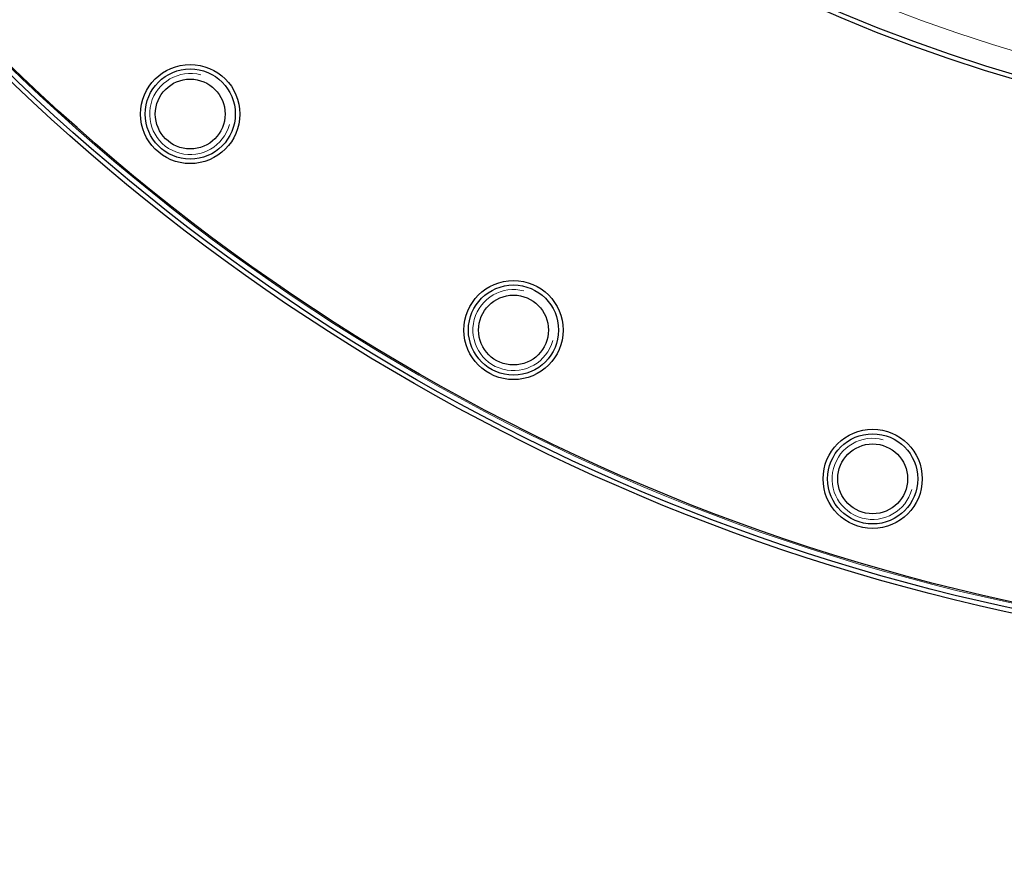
# Model space of a CAD drawing. Header units: inches. Extents: x 0 to 17820, y -10 to 12600.
# Tile 203 of 256: x 8021 to 8240, y 3311 to 3496. Entities that reach past the tile are written whole.
import ezdxf

# ---------------------------------------------------------------- set-up
doc = ezdxf.new("R2010")
doc.units = ezdxf.units.IN
doc.layers.add('1', color=7, linetype='Continuous', true_color=0xffffff)
doc.layers.add('254', color=7, linetype='Continuous', true_color=0xffffff)
doc.styles.add('latin_extended', font='simplex.shx')
doc.dimstyles.get("Standard").update_dxf_attribs({"dimtxt": 0.18, "dimasz": 0.18, "dimexe": 0.18, "dimexo": 0.0625, "dimgap": 0.09, "dimtad": 0, "dimtih": 1, "dimtoh": 1, "dimdec": 4, "dimzin": 0, "dimdsep": 46, "dimtxsty": 'Standard', "dimcen": 0.09, "dimadec": 0, "dimazin": 0, "dimtfac": 1, "dimtdec": 4, "dimtofl": 0, "dimtmove": 0, "dimatfit": 3, "dimfxl": 1, "dimtolj": 1, "dimtzin": 0, "dimarcsym": 0})

# ---------------------------------------------------------------- blocks, each defined once
blk = doc.blocks.new('_U13')
at = {"layer": '254', "color": 3, "linetype": 'Continuous', "lineweight": 13, "transparency": 16777216}
for p, q in [((8308.34, 3814.73), (6963.67, 3814.73)), ((6993.67, 3709.73), (6993.67, 3419.73)), ((7745.84, 3314.73), (6963.67, 3314.73))]:
    blk.add_line(p, q, dxfattribs=at)
at = {"layer": '254', "color": 3, "transparency": 16777216}
for points in [[(7011.17, 3709.73), (6976.17, 3709.73), (6993.67, 3814.73)], [(6976.17, 3419.73), (7011.17, 3419.73), (6993.67, 3314.73)]]:
    blk.add_solid(points, dxfattribs=at)
at = {"layer": 'Defpoints', "color": 0, "transparency": 16777216}
for p in [(8338.34, 3814.73), (6993.67, 3314.73), (7775.84, 3314.73)]:
    blk.add_point(p, dxfattribs=at)
at = {"layer": '254', "color": 2, "lineweight": 13, "transparency": 16777216, "insert": (6836.17, 3429.73), "char_height": 105, "attachment_point": 1, "rotation": 90, "style": 'latin_extended'}
blk.add_mtext('\\A1;500', dxfattribs=at)

msp = doc.modelspace()

# ---------------------------------------------------------------- linework, layer by layer
at = {"layer": '1', "color": 110, "linetype": 'Continuous', "lineweight": 13}
for radius in [616.6, 458.862, 340]:
    msp.add_circle((8338.337, 3814.733), radius, dxfattribs=at)
at = {"layer": '1', "color": 2, "linetype": 'Continuous', "lineweight": 25}
for centre, radius in [((8338.337, 3814.733), 615), ((8338.337, 3814.733), 613), ((8338.337, 3814.733), 461), ((8338.337, 3814.733), 460), ((8338.337, 3814.733), 458.594), ((8338.337, 3814.733), 346), ((8338.337, 3814.733), 345), ((8059.204, 3474.608), 11), ((8059.204, 3474.608), 10), ((8059.204, 3474.608), 7.75), ((8130.923, 3426.687, 0), 11), ((8130.923, 3426.687, 0), 10), ((8130.923, 3426.687, 0), 7.75), ((8210.612, 3393.679), 11), ((8210.612, 3393.679), 10), ((8210.612, 3393.679), 7.75)]:
    msp.add_circle(centre, radius, dxfattribs=at)
at = {"layer": '1', "color": 120, "linetype": 'Continuous', "lineweight": 13}
for centre in [(8059.204, 3474.608), (8130.923, 3426.687), (8210.612, 3393.679)]:
    msp.add_arc(centre, 9, 75, 345, dxfattribs=at)

# ---------------------------------------------------------------- dimensions: what is measured, and where the dimension line sits
at = {"layer": '254', "color": 2, "linetype": 'Continuous', "lineweight": 13}
dim = msp.add_linear_dim(base=(6993.666, 3314.733), p1=(8338.337, 3814.733), p2=(7775.837, 3314.733), angle=90, dimstyle='Standard', override={"dimscale": 30, "dimtxt": 3.5, "dimasz": 3.5, "dimexe": 1, "dimexo": 1, "dimgap": 1.75, "dimtad": 1, "dimtih": 0, "dimtoh": 0, "dimdec": 0, "dimlfac": 1, "dimzin": 8, "dimdsep": 46, "dimlunit": 2, "dimtxsty": 'latin_extended', "dimsah": 1, "dimse1": 0, "dimse2": 0, "dimsd1": 0, "dimsd2": 0, "dimclrd": 3, "dimclre": 3, "dimclrt": 2, "dimtol": 0, "dimtm": -0.1, "dimtfac": 0.714286, "dimtdec": 3, "dimtofl": 1, "dimtmove": 0, "dimtzin": 8, "dimlwd": 13, "dimlwe": 13}, dxfattribs=at)
dim.commit()
dim.dimension.update_dxf_attribs({"geometry": '_U13', "text_midpoint": (6993.666, 3564.733), "dimtype": 160})

doc.saveas('drawing.dxf')
